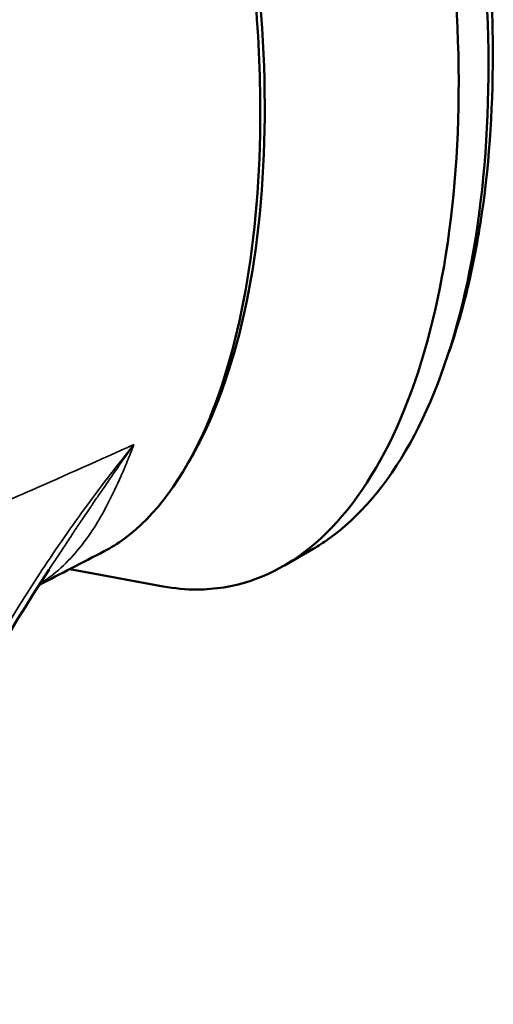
# Model space of a CAD drawing. Header units: inches. Extents: x 1 to 203, y 4 to 128.
# Tile 49 of 66: x 162.152 to 163.036, y 67.952 to 69.79. Entities that reach past the tile are written whole.
import ezdxf

# ---------------------------------------------------------------- set-up
doc = ezdxf.new("R2010")
doc.units = ezdxf.units.IN
doc.header["$LTSCALE"] = 6
doc.header["$MEASUREMENT"] = 0
doc.layers.add('Visible (ANSI)', color=7, linetype='Continuous', lineweight=50)
doc.layers.add('Visible Narrow (ANSI)', color=7, linetype='Continuous', lineweight=35)

msp = doc.modelspace()

# ---------------------------------------------------------------- linework, layer by layer
at = {"layer": 'Visible (ANSI)'}
for p, q in [((162.7003, 68.8025), (162.6465, 68.7714)), ((162.2165, 68.7783), (162.2165, 68.7783)), ((162.2116, 68.7709), (162.2116, 68.7709)), ((162.4203, 68.7324), (162.2457, 68.7646))]:
    msp.add_line(p, q, dxfattribs=at)
for points, knots in [([(162.7003, 68.8025), (162.7098, 68.808), (162.7778, 68.8516), (162.8894, 68.9824), (162.9935, 69.267), (163.037, 69.6282), (163.0161, 70.033), (162.9327, 70.4445), (162.8404, 70.6982), (162.7872, 70.814)], [-5.724371, -5.724371, -5.724371, -5.724371, -5.676363, -5.372952, -5.069541, -4.76613, -4.462719, -4.159308, -3.855897, -3.855897, -3.855897, -3.855897]), ([(162.798, 70.8239), (162.8544, 70.7008), (162.9425, 70.4501), (163.0044, 70.1489), (163.03, 69.9135), (163.0396, 69.6885), (163.0265, 69.4773), (162.9897, 69.2847), (162.9639, 69.1983), (162.9497, 69.1589)], [-1, -1, -1, -1, -0.9375, -0.875, -0.84375, -0.8125, -0.75, -0.71875, -0.6901142, -0.6901142, -0.6901142, -0.6901142]), ([(162.4203, 68.7324), (162.4416, 68.7284), (162.5309, 68.7201), (162.6787, 68.7684), (162.8337, 68.9503), (162.9378, 69.2349), (162.9814, 69.5961), (162.9605, 70.0009), (162.877, 70.4123), (162.7848, 70.666), (162.7316, 70.7819)], [-6.073824, -6.073824, -6.073824, -6.073824, -5.979774, -5.676363, -5.372952, -5.069541, -4.76613, -4.462719, -4.159308, -3.855897, -3.855897, -3.855897, -3.855897]), ([(162.4676, 68.9643), (162.4755, 68.9777), (162.4833, 68.9918), (162.4907, 69.0066), (162.5287, 69.0822), (162.5591, 69.1755), (162.5795, 69.2816), (162.5998, 69.3877), (162.6102, 69.5065), (162.6097, 69.6314), (162.6093, 69.7563), (162.5981, 69.8872), (162.5769, 70.0167), (162.5557, 70.1462), (162.5246, 70.2741), (162.4859, 70.3929), (162.4697, 70.4428), (162.4521, 70.491), (162.4336, 70.5371)], [0.09636168, 0.09636168, 0.09636168, 0.09636168, 0.09820444, 0.09820444, 0.09820444, 0.10762907, 0.10762907, 0.10762907, 0.11705371, 0.11705371, 0.11705371, 0.12647834, 0.12647834, 0.12647834, 0.13590297, 0.13590297, 0.13590297, 0.13986107, 0.13986107, 0.13986107, 0.13986107]), ([(162.4367, 70.5126), (162.4563, 70.4619), (162.5006, 70.3441), (162.584, 69.9709), (162.5997, 69.7892), (162.6039, 69.3992), (162.5675, 69.1852), (162.4576, 68.9326), (162.405, 68.8634), (162.3356, 68.8126), (162.3231, 68.8047), (162.31, 68.7979)], [0.000022, 0.000022, 0.000022, 0.000022, 0.423801, 0.423801, 0.924167, 0.924167, 1.760841, 1.760841, 2.288223, 2.288223, 2.397959, 2.397959, 2.397959, 2.397959])]:
    msp.add_open_spline(points, degree=3, knots=knots, dxfattribs=at)
for points in [[(161.7456, 69.6131), (161.976, 69.9129), (162.2063, 70.2128), (162.4367, 70.5126)], [(162.31, 68.7979), (162.2694, 68.7769), (162.2288, 68.7558), (162.1882, 68.7348)], [(162.2071, 68.764), (162.0464, 68.5193), (161.9209, 68.2478), (161.84, 67.9647)]]:
    msp.add_open_spline(points, degree=3, dxfattribs=at)
at = {"layer": 'Visible Narrow (ANSI)'}
for points, knots in [([(162.3656, 68.9971), (162.3016, 68.9682), (162.2376, 68.9397), (162.1735, 68.9115), (162.1727, 68.9112), (162.1719, 68.9109), (162.1711, 68.9105), (162.1062, 68.882), (162.041, 68.8538), (161.9746, 68.8256), (161.9414, 68.8115), (161.9079, 68.7974), (161.8738, 68.7832), (161.8734, 68.783), (161.8729, 68.7828), (161.8725, 68.7826), (161.8388, 68.7686), (161.8044, 68.7544), (161.7688, 68.7399), (161.7679, 68.7395), (161.767, 68.7392), (161.7662, 68.7388), (161.7479, 68.7314), (161.7293, 68.7238), (161.7101, 68.716), (161.6923, 68.7088), (161.674, 68.7014), (161.6552, 68.6938), (161.6537, 68.6933), (161.6523, 68.6927), (161.6508, 68.6921), (161.6304, 68.6839), (161.6092, 68.6753), (161.5865, 68.6662), (161.5661, 68.658), (161.5446, 68.6494), (161.5211, 68.6399)], [0, 0, 0, 0, 0.2469989, 0.2469989, 0.2469989, 0.25, 0.25, 0.25, 0.4999988, 0.4999988, 0.4999988, 0.625, 0.625, 0.625, 0.6264992, 0.6264992, 0.6264992, 0.75, 0.75, 0.75, 0.7529965, 0.7529965, 0.7529965, 0.8161761, 0.8161761, 0.8161761, 0.875, 0.875, 0.875, 0.8795144, 0.8795144, 0.8795144, 0.9428034, 0.9428034, 0.9428034, 1, 1, 1, 1]), ([(162.3656, 68.9971), (162.3359, 68.9604), (162.307, 68.9229), (162.279, 68.8847), (162.2495, 68.8446), (162.2208, 68.8034), (162.1933, 68.7618), (162.1923, 68.7604), (162.1913, 68.7589), (162.1903, 68.7574), (162.1365, 68.6756), (162.0868, 68.5915), (162.0415, 68.5054), (162.041, 68.5043), (162.0404, 68.5033), (162.0399, 68.5022), (161.9484, 68.3277), (161.8748, 68.1446), (161.82, 67.9525)], [0, 0, 0, 0, 0.1197092, 0.1197092, 0.1197092, 0.2454941, 0.2454941, 0.2454941, 0.25, 0.25, 0.25, 0.4970014, 0.4970014, 0.4970014, 0.5, 0.5, 0.5, 1, 1, 1, 1]), ([(162.1894, 68.7368), (162.1982, 68.7424), (162.2066, 68.7483), (162.2146, 68.7547), (162.228, 68.7653), (162.2403, 68.7771), (162.2519, 68.7899), (162.2635, 68.8028), (162.2742, 68.8168), (162.2845, 68.8319), (162.2933, 68.8449), (162.3016, 68.8587), (162.3097, 68.8734), (162.311, 68.8758), (162.3123, 68.8782), (162.3137, 68.8807), (162.3223, 68.8968), (162.3305, 68.9139), (162.3386, 68.9318), (162.3392, 68.9331), (162.3398, 68.9345), (162.3403, 68.9358), (162.3447, 68.9455), (162.3489, 68.9555), (162.3531, 68.9657), (162.3552, 68.9708), (162.3573, 68.976), (162.3593, 68.9812), (162.3614, 68.9864), (162.3635, 68.9918), (162.3656, 68.9971)], [0.3003918, 0.3003918, 0.3003918, 0.3003918, 0.3754686, 0.3754686, 0.3754686, 0.5, 0.5, 0.5, 0.6246986, 0.6246986, 0.6246986, 0.7319173, 0.7319173, 0.7319173, 0.7497002, 0.7497002, 0.7497002, 0.8659586, 0.8659586, 0.8659586, 0.8745904, 0.8745904, 0.8745904, 0.9373119, 0.9373119, 0.9373119, 0.9686924, 0.9686924, 0.9686924, 1, 1, 1, 1]), ([(162.2071, 68.764), (162.208, 68.7654), (162.2089, 68.7668), (162.2098, 68.7682), (162.2115, 68.7707), (162.2131, 68.7732), (162.2148, 68.7757), (162.2227, 68.7878), (162.231, 68.8003), (162.2395, 68.8131), (162.242, 68.8168), (162.2444, 68.8205), (162.2469, 68.8243), (162.2488, 68.827), (162.2507, 68.8298), (162.2525, 68.8327), (162.2548, 68.836), (162.257, 68.8394), (162.2592, 68.8427), (162.2603, 68.8443), (162.2614, 68.846), (162.2626, 68.8477), (162.2638, 68.8495), (162.2651, 68.8514), (162.266, 68.8528), (162.267, 68.8542), (162.2675, 68.855), (162.2682, 68.856), (162.2689, 68.857), (162.2696, 68.8582), (162.2704, 68.8593), (162.272, 68.8616), (162.2735, 68.8639), (162.275, 68.8662), (162.2782, 68.8708), (162.2815, 68.8758), (162.285, 68.8809), (162.2861, 68.8826), (162.2873, 68.8843), (162.2885, 68.886), (162.2909, 68.8896), (162.2934, 68.8932), (162.2959, 68.897), (162.2997, 68.9026), (162.3037, 68.9084), (162.3078, 68.9144), (162.3161, 68.9264), (162.325, 68.9393), (162.3346, 68.9531), (162.3442, 68.9669), (162.3545, 68.9816), (162.3656, 68.9971)], [0.6046879, 0.6046879, 0.6046879, 0.6046879, 0.6119797, 0.6119797, 0.6119797, 0.625, 0.625, 0.625, 0.6875, 0.6875, 0.6875, 0.7054399, 0.7054399, 0.7054399, 0.71875, 0.71875, 0.71875, 0.734375, 0.734375, 0.734375, 0.7421875, 0.7421875, 0.7421875, 0.75, 0.75, 0.75, 0.7578125, 0.7578125, 0.7578125, 0.765625, 0.765625, 0.765625, 0.78125, 0.78125, 0.78125, 0.8125, 0.8125, 0.8125, 0.8226419, 0.8226419, 0.8226419, 0.84375, 0.84375, 0.84375, 0.875, 0.875, 0.875, 0.9375, 0.9375, 0.9375, 1, 1, 1, 1])]:
    msp.add_open_spline(points, degree=3, knots=knots, dxfattribs=at)

doc.saveas('drawing.dxf')
